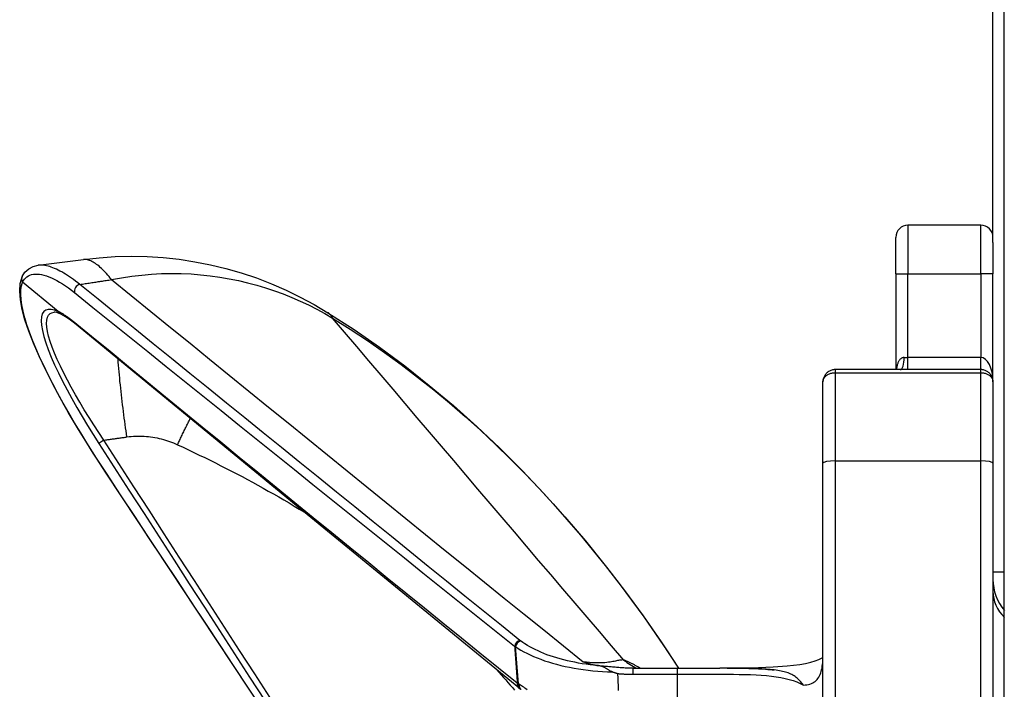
# Model space of a CAD drawing. Header units: inches. Extents: x 6 to 188, y 10 to 101.
# Tile 74 of 140: x 46.88 to 48.48, y 50.23 to 51.31. Entities that reach past the tile are written whole.
import ezdxf

# ---------------------------------------------------------------- set-up
doc = ezdxf.new("R2010")
doc.units = ezdxf.units.IN
doc.header["$MEASUREMENT"] = 0
doc.layers.add('Visible Edges(ANSI)', color=7, linetype='Continuous', lineweight=25)
doc.layers.add('Visible Tangent Edges(ANSI)', color=7, linetype='Continuous', lineweight=25)

msp = doc.modelspace()

# ---------------------------------------------------------------- linework, layer by layer
at = {"layer": 'Visible Edges(ANSI)'}
for p, q in [((48.4571, 50.952), (48.4571, 55.2332)), ((48.4756, 44.9197), (48.4756, 54.8347)), ((48.4375, 50.9801), (48.3194, 50.9801)), ((48.2997, 50.9014), (48.2997, 50.9604)), ((48.4571, 50.952), (48.4571, 50.9014)), ((46.9091, 50.9152), (46.9825, 50.9245)), ((48.2997, 50.9014), (48.2997, 50.7458)), ((48.4571, 50.7262), (48.4571, 50.9014)), ((46.9414, 50.8402), (46.884, 50.8876)), ((46.9457, 50.8358), (46.9457, 50.8359)), ((48.4375, 50.7458), (48.2012, 50.7458)), ((48.1816, 50.594), (48.1816, 50.7262)), ((48.4571, 50.7262), (48.4571, 50.594)), ((48.1816, 49.1615), (48.1816, 50.594)), ((48.4571, 50.594), (48.4571, 49.9658)), ((47.573, 49.7413), (47.0196, 50.5777)), ((48.4756, 50.4171), (48.4571, 50.4171)), ((47.8739, 50.2615), (47.9453, 50.2615)), ((48.0264, 50.2616), (48.0142, 50.2616)), ((47.6882, 50.2299), (47.6907, 50.2281))]:
    msp.add_line(p, q, dxfattribs=at)
at = {"layer": 'Visible Edges(ANSI)', "flags": 128}
for points in [[(46.9825, 50.9245), (47.0082, 50.9274), (47.034, 50.9291), (47.06, 50.9297), (47.0859, 50.9292), (47.1118, 50.9275), (47.1376, 50.9248), (47.1631, 50.9209), (47.1884, 50.9159), (47.2136, 50.9099), (47.2384, 50.9027), (47.263, 50.8945), (47.2872, 50.8852), (47.311, 50.8749), (47.3342, 50.8636), (47.3569, 50.8514), (47.379, 50.8382)], [(46.8833, 50.8969), (46.8878, 50.9039), (46.8938, 50.9095), (46.9011, 50.9133), (46.9091, 50.9152)], [(47.0196, 50.5777), (47.0035, 50.6023), (46.9879, 50.627), (46.9729, 50.6516), (46.9585, 50.6759), (46.945, 50.6999), (46.9324, 50.7233), (46.9209, 50.7459), (46.9106, 50.7678), (46.9015, 50.7886), (46.8939, 50.8083), (46.8877, 50.8267), (46.8832, 50.8436), (46.8803, 50.8591), (46.8792, 50.8731), (46.88, 50.8855), (46.8831, 50.8965)], [(46.8833, 50.8969), (46.8831, 50.8965), (46.883, 50.8961), (46.8828, 50.8958), (46.8827, 50.8954), (46.8826, 50.895), (46.8825, 50.8946), (46.8825, 50.8942), (46.8824, 50.8938), (46.8824, 50.8934), (46.8824, 50.893), (46.8824, 50.8926), (46.8824, 50.8922), (46.8824, 50.8918), (46.8825, 50.8914), (46.8826, 50.8911), (46.8826, 50.8907), (46.8827, 50.8903), (46.8829, 50.8899), (46.883, 50.8895), (46.8832, 50.8891), (46.8833, 50.8888), (46.8835, 50.8884), (46.8837, 50.8881), (46.8839, 50.8877)], [(46.884, 50.8876), (46.884, 50.8876), (46.884, 50.8876), (46.884, 50.8876), (46.884, 50.8876), (46.884, 50.8876), (46.884, 50.8876), (46.884, 50.8876), (46.884, 50.8876), (46.884, 50.8876), (46.884, 50.8876), (46.884, 50.8876), (46.884, 50.8877), (46.884, 50.8877), (46.884, 50.8877), (46.884, 50.8877), (46.884, 50.8877), (46.8839, 50.8877), (46.8839, 50.8877), (46.8839, 50.8877), (46.8839, 50.8877), (46.8839, 50.8877), (46.8839, 50.8877), (46.8839, 50.8877), (46.8839, 50.8877)], [(46.9457, 50.8359), (46.9393, 50.8383), (46.9369, 50.8388), (46.9353, 50.8389)], [(46.9414, 50.8402), (46.9414, 50.8402), (46.9414, 50.8402), (46.9414, 50.8402), (46.9414, 50.8401), (46.9414, 50.8401), (46.9415, 50.8401), (46.9415, 50.8401), (46.9415, 50.8401), (46.9415, 50.8401), (46.9415, 50.8401), (46.9415, 50.8401), (46.9415, 50.84), (46.9416, 50.84), (46.9416, 50.84), (46.9416, 50.84), (46.9416, 50.84), (46.9416, 50.84), (46.9416, 50.84), (46.9416, 50.8399), (46.9416, 50.8399), (46.9417, 50.8399), (46.9417, 50.8399), (46.9417, 50.8399), (46.9417, 50.8399)], [(46.968, 50.821), (46.9618, 50.8258), (46.956, 50.8299), (46.9506, 50.8333), (46.9457, 50.8358)], [(47.379, 50.8382), (47.4213, 50.8108), (47.4628, 50.782), (47.5035, 50.7517), (47.5433, 50.7202), (47.5823, 50.6874), (47.6204, 50.6534), (47.6576, 50.6183), (47.6938, 50.5821), (47.729, 50.545), (47.7632, 50.5069), (47.7963, 50.468), (47.8285, 50.4282), (47.8597, 50.3876), (47.89, 50.3463), (47.9192, 50.3042), (47.9475, 50.2615)], [(47.6882, 50.2299), (47.3276, 50.5253), (46.968, 50.821)], [(48.2012, 50.7458), (48.1999, 50.7458), (48.1985, 50.7456), (48.1971, 50.7454), (48.1958, 50.7451), (48.1944, 50.7446), (48.1932, 50.7441), (48.192, 50.7435), (48.1908, 50.7429), (48.1897, 50.7421), (48.1887, 50.7413), (48.1877, 50.7404), (48.1868, 50.7395), (48.186, 50.7386), (48.1852, 50.7376), (48.1845, 50.7365), (48.1839, 50.7354), (48.1833, 50.7343), (48.1829, 50.7332), (48.1825, 50.7321), (48.1821, 50.7309), (48.1819, 50.7297), (48.1817, 50.7285), (48.1816, 50.7273), (48.1816, 50.7262)], [(48.4571, 50.7262), (48.4571, 50.7273), (48.457, 50.7285), (48.4568, 50.7297), (48.4566, 50.7309), (48.4562, 50.7321), (48.4558, 50.7332), (48.4554, 50.7343), (48.4548, 50.7354), (48.4542, 50.7365), (48.4535, 50.7376), (48.4527, 50.7386), (48.4519, 50.7395), (48.451, 50.7404), (48.45, 50.7413), (48.449, 50.7421), (48.4479, 50.7429), (48.4467, 50.7435), (48.4455, 50.7441), (48.4443, 50.7446), (48.443, 50.7451), (48.4416, 50.7454), (48.4402, 50.7456), (48.4389, 50.7458), (48.4375, 50.7458)], [(47.793, 50.2719), (47.794, 50.2716), (47.795, 50.2713), (47.7959, 50.271), (47.7969, 50.2707), (47.7979, 50.2704), (47.7988, 50.2701), (47.7998, 50.2698), (47.8008, 50.2696), (47.8018, 50.2693), (47.8027, 50.269), (47.8037, 50.2687), (47.8047, 50.2685), (47.8057, 50.2682), (47.8067, 50.268), (47.8077, 50.2677), (47.8087, 50.2675), (47.8097, 50.2672), (47.8107, 50.267), (47.8118, 50.2668), (47.8128, 50.2665), (47.8138, 50.2663), (47.8148, 50.2661), (47.8159, 50.2659), (47.8169, 50.2657)], [(48.0264, 50.2616), (48.052, 50.2619), (48.077, 50.2625), (48.1008, 50.2636), (48.1233, 50.2652), (48.1339, 50.2663), (48.144, 50.2676), (48.1533, 50.2692), (48.1618, 50.2711), (48.1691, 50.2732), (48.175, 50.2754), (48.1793, 50.2775), (48.1815, 50.2788)], [(48.1814, 50.2782), (48.1815, 50.2787), (48.1816, 50.2806)], [(47.8196, 50.2652), (47.8195, 50.2652), (47.8193, 50.2652), (47.8192, 50.2652), (47.8191, 50.2653), (47.819, 50.2653), (47.8189, 50.2653), (47.8187, 50.2653), (47.8186, 50.2653), (47.8185, 50.2654), (47.8184, 50.2654), (47.8183, 50.2654), (47.8182, 50.2654), (47.8181, 50.2654), (47.818, 50.2655), (47.8178, 50.2655), (47.8177, 50.2655), (47.8176, 50.2655), (47.8175, 50.2655), (47.8174, 50.2656), (47.8173, 50.2656), (47.8172, 50.2656), (47.8171, 50.2656), (47.817, 50.2656), (47.8169, 50.2657)], [(47.8402, 50.2555), (47.8391, 50.2559), (47.8381, 50.2563), (47.8371, 50.2568), (47.8362, 50.2572), (47.8353, 50.2577), (47.8344, 50.2582), (47.8336, 50.2587), (47.8328, 50.2592), (47.832, 50.2597), (47.8313, 50.2602), (47.8306, 50.2607), (47.8299, 50.2612), (47.8291, 50.2616), (47.8284, 50.262), (47.8277, 50.2624), (47.827, 50.2628), (47.8262, 50.2632), (47.8254, 50.2635), (47.8246, 50.2639), (47.8237, 50.2642), (47.8228, 50.2645), (47.8218, 50.2647), (47.8207, 50.265), (47.8196, 50.2652)], [(47.8402, 50.2555), (47.8406, 50.2554), (47.8409, 50.2553), (47.8413, 50.2552), (47.8417, 50.2551), (47.8421, 50.255), (47.8424, 50.2548), (47.8428, 50.2547), (47.8432, 50.2546), (47.8435, 50.2545), (47.8439, 50.2544), (47.8443, 50.2543), (47.8446, 50.2541), (47.845, 50.254), (47.8454, 50.2539), (47.8458, 50.2538), (47.8461, 50.2537), (47.8465, 50.2536), (47.8469, 50.2534), (47.8472, 50.2533), (47.8476, 50.2532), (47.848, 50.2531), (47.8484, 50.253), (47.8487, 50.2529), (47.8491, 50.2528)], [(47.8739, 50.2615), (47.8737, 50.2615), (47.8735, 50.2615), (47.8732, 50.2615), (47.873, 50.2615), (47.8728, 50.2615), (47.8726, 50.2615), (47.8724, 50.2615), (47.8722, 50.2615), (47.872, 50.2615), (47.8718, 50.2615), (47.8716, 50.2615), (47.8713, 50.2615), (47.8711, 50.2615), (47.8709, 50.2615), (47.8707, 50.2615), (47.8705, 50.2615), (47.8703, 50.2615), (47.8701, 50.2615), (47.8699, 50.2615), (47.8697, 50.2615), (47.8694, 50.2615), (47.8692, 50.2615), (47.869, 50.2615), (47.8688, 50.2615)], [(47.9453, 50.2615), (47.9628, 50.2615), (47.9801, 50.2615), (47.9973, 50.2616), (48.0142, 50.2616)], [(48.0275, 50.2616), (48.0267, 50.2616), (48.0267, 50.2616), (48.0279, 50.2616), (48.0295, 50.2616), (48.0316, 50.2616), (48.0342, 50.2616), (48.0373, 50.2616), (48.0407, 50.2615), (48.0445, 50.2615), (48.0485, 50.2614), (48.0528, 50.2614), (48.057, 50.2613), (48.0611, 50.2612), (48.0652, 50.2611), (48.0692, 50.261), (48.0732, 50.2608), (48.0771, 50.2606), (48.081, 50.2604), (48.0848, 50.2602), (48.0885, 50.2599), (48.0921, 50.2596), (48.0956, 50.2593), (48.0991, 50.259), (48.1025, 50.2586)], [(48.15, 50.2341), (48.1485, 50.236), (48.1469, 50.2378), (48.1455, 50.2395), (48.144, 50.241), (48.1425, 50.2426), (48.141, 50.244), (48.1395, 50.2453), (48.1379, 50.2466), (48.1363, 50.2478), (48.1347, 50.249), (48.1329, 50.25), (48.1311, 50.2511), (48.1292, 50.252), (48.1272, 50.2529), (48.1251, 50.2537), (48.123, 50.2544), (48.1208, 50.2551), (48.1185, 50.2557), (48.1161, 50.2563), (48.1136, 50.2568), (48.111, 50.2573), (48.1083, 50.2578), (48.1055, 50.2582), (48.1025, 50.2586)]]:
    msp.add_lwpolyline(points, dxfattribs=at)
at = {"layer": 'Visible Edges(ANSI)'}
for centre, radius, start, end in [((48.3194, 50.9604), 0.0197, 90, 180), ((48.4375, 50.9604), 0.0197, 0, 90), ((48.5359, 50.4056), 0.0787, 180, 220.004)]:
    msp.add_arc(centre, radius, start, end, dxfattribs=at)
msp.add_ellipse((47.879, 50.297), major_axis=(0.2281, 0.0114), ratio=0.477413, start_param=3.718181, end_param=3.728106, dxfattribs=at)
at = {"layer": 'Visible Tangent Edges(ANSI)'}
for p, q in [((48.3194, 50.9801), (48.3194, 50.9014)), ((48.4375, 50.9014), (48.4375, 50.9801)), ((48.2997, 50.9014), (48.3194, 50.9014)), ((48.3194, 50.7655), (48.3194, 50.9014)), ((48.3194, 50.9014), (48.4375, 50.9014)), ((48.4571, 50.9014), (48.4375, 50.9014)), ((48.4375, 50.9014), (48.4375, 50.7655)), ((48.3131, 50.7655), (48.3194, 50.7655)), ((48.3194, 50.7458), (48.3194, 50.7655)), ((48.4375, 50.7655), (48.3194, 50.7655)), ((48.4375, 50.7458), (48.4375, 50.7655)), ((48.2012, 50.7458), (48.2012, 50.7408)), ((48.2012, 50.7408), (48.2012, 50.5976)), ((48.2012, 50.7408), (48.4375, 50.7408)), ((48.4375, 50.7408), (48.4375, 50.7458)), ((48.4375, 50.5976), (48.4375, 50.7408)), ((47.0156, 50.6314), (47.0075, 50.6262)), ((48.2012, 50.5976), (48.2012, 49.1579)), ((48.2012, 50.5976), (48.4375, 50.5976)), ((48.4375, 49.9624), (48.4375, 50.5976)), ((47.0196, 50.5777), (47.0197, 50.5778)), ((47.688, 50.2359), (47.6829, 50.2965)), ((47.8739, 50.2516), (47.8739, 50.2615)), ((47.9453, 50.2615), (47.9453, 50.2516)), ((47.8739, 50.2516), (47.9453, 50.2516)), ((47.9453, 50.2516), (47.9453, 50.1925))]:
    msp.add_line(p, q, dxfattribs=at)
at = {"layer": 'Visible Tangent Edges(ANSI)', "flags": 128}
for points in [[(47.0282, 50.8919), (47.0261, 50.8944), (47.024, 50.8968), (47.022, 50.8992), (47.0199, 50.9015), (47.0179, 50.9037), (47.0159, 50.9058), (47.0138, 50.9078), (47.0118, 50.9098), (47.0098, 50.9116), (47.0078, 50.9134), (47.0058, 50.915), (47.0039, 50.9165), (47.0019, 50.9179), (47, 50.9192), (46.9981, 50.9203), (46.9962, 50.9213), (46.9944, 50.9222), (46.9926, 50.923), (46.9908, 50.9236), (46.9891, 50.9241), (46.9874, 50.9244), (46.9857, 50.9246), (46.9841, 50.9246), (46.9825, 50.9245)], [(46.9765, 50.884), (46.9732, 50.8867), (46.9698, 50.8893), (46.9665, 50.8918), (46.9632, 50.8942), (46.96, 50.8964), (46.9568, 50.8985), (46.9537, 50.9005), (46.9506, 50.9024), (46.9475, 50.9042), (46.9445, 50.9058), (46.9416, 50.9073), (46.9387, 50.9087), (46.9359, 50.9099), (46.9331, 50.9111), (46.9304, 50.9121), (46.9278, 50.9129), (46.9252, 50.9137), (46.9227, 50.9143), (46.9202, 50.9148), (46.9179, 50.9151), (46.9156, 50.9153), (46.9134, 50.9154), (46.9112, 50.9154), (46.9092, 50.9152)], [(46.8839, 50.8877), (46.8854, 50.8903), (46.887, 50.8927), (46.8889, 50.8947), (46.891, 50.8965), (46.8933, 50.898), (46.8958, 50.8992), (46.8985, 50.9), (46.9014, 50.9006), (46.9045, 50.9009), (46.9077, 50.9009), (46.9111, 50.9007), (46.9147, 50.9001), (46.9185, 50.8992), (46.9224, 50.898), (46.9264, 50.8966), (46.9306, 50.8948), (46.9349, 50.8928), (46.9394, 50.8905), (46.9439, 50.8879), (46.9486, 50.885), (46.9534, 50.8819), (46.9582, 50.8784), (46.9632, 50.8748), (46.9682, 50.8708)], [(47.0282, 50.8919), (47.0445, 50.8949), (47.0608, 50.8974), (47.077, 50.8993), (47.0931, 50.9007), (47.1092, 50.9015), (47.1252, 50.9018), (47.1412, 50.9017), (47.157, 50.901), (47.1726, 50.8998), (47.1882, 50.8981), (47.2036, 50.8959), (47.2188, 50.8933), (47.2339, 50.8903), (47.2488, 50.8867), (47.2635, 50.8828), (47.278, 50.8785), (47.2923, 50.8737), (47.3064, 50.8685), (47.3203, 50.8629), (47.334, 50.857), (47.3474, 50.8507), (47.3607, 50.844), (47.3737, 50.8369), (47.3864, 50.8295)], [(47.0197, 50.5778), (47.009, 50.5941), (46.9985, 50.6105), (46.9881, 50.6268), (46.9781, 50.6432), (46.9683, 50.6594), (46.9589, 50.6755), (46.9499, 50.6914), (46.9412, 50.7071), (46.933, 50.7225), (46.9253, 50.7376), (46.9181, 50.7523), (46.9114, 50.7666), (46.9053, 50.7804), (46.8998, 50.7937), (46.895, 50.8065), (46.8909, 50.8186), (46.8874, 50.83), (46.8847, 50.8407), (46.8827, 50.8507), (46.8814, 50.8598), (46.8809, 50.8681), (46.8812, 50.8755), (46.8822, 50.882), (46.884, 50.8876)], [(46.9765, 50.884), (46.9787, 50.8843), (46.9809, 50.8846), (46.983, 50.8849), (46.9852, 50.8853), (46.9873, 50.8856), (46.9895, 50.8859), (46.9917, 50.8862), (46.9938, 50.8866), (46.996, 50.8869), (46.9981, 50.8872), (47.0003, 50.8875), (47.0024, 50.8879), (47.0046, 50.8882), (47.0067, 50.8885), (47.0089, 50.8889), (47.011, 50.8892), (47.0132, 50.8895), (47.0153, 50.8899), (47.0174, 50.8902), (47.0196, 50.8905), (47.0217, 50.8909), (47.0239, 50.8912), (47.026, 50.8916), (47.0282, 50.8919)], [(47.6902, 50.3064), (47.6605, 50.3305), (47.6307, 50.3545), (47.601, 50.3786), (47.5713, 50.4027), (47.5415, 50.4267), (47.5118, 50.4508), (47.4821, 50.4749), (47.4524, 50.4989), (47.4226, 50.523), (47.3929, 50.5471), (47.3632, 50.5711), (47.3334, 50.5952), (47.3037, 50.6193), (47.274, 50.6433), (47.2442, 50.6674), (47.2145, 50.6915), (47.1847, 50.7155), (47.155, 50.7396), (47.1253, 50.7637), (47.0955, 50.7877), (47.0658, 50.8118), (47.036, 50.8358), (47.0063, 50.8599), (46.9765, 50.884)], [(47.0282, 50.8919), (47.06, 50.866), (47.0918, 50.8402), (47.1236, 50.8144), (47.1554, 50.7885), (47.1872, 50.7627), (47.219, 50.7368), (47.2508, 50.711), (47.2826, 50.6851), (47.3144, 50.6593), (47.3463, 50.6334), (47.3781, 50.6076), (47.4099, 50.5818), (47.4418, 50.5559), (47.4736, 50.5301), (47.5055, 50.5042), (47.5373, 50.4784), (47.5692, 50.4526), (47.6011, 50.4268), (47.633, 50.4009), (47.6649, 50.3751), (47.6969, 50.3493), (47.7289, 50.3235), (47.7609, 50.2977), (47.793, 50.2719)], [(46.9682, 50.8708), (46.9979, 50.8468), (47.0276, 50.8229), (47.0574, 50.799), (47.0871, 50.775), (47.1168, 50.7511), (47.1465, 50.7271), (47.1762, 50.7032), (47.2059, 50.6793), (47.2357, 50.6554), (47.2654, 50.6315), (47.2951, 50.6075), (47.3248, 50.5836), (47.3545, 50.5597), (47.3843, 50.5358), (47.414, 50.512), (47.4437, 50.4881), (47.4735, 50.4642), (47.5032, 50.4403), (47.5329, 50.4164), (47.5627, 50.3926), (47.5924, 50.3687), (47.6222, 50.3449), (47.6519, 50.321), (47.6817, 50.2972)], [(46.9417, 50.8399), (46.9356, 50.8423), (46.9301, 50.8436), (46.9254, 50.8436), (46.9214, 50.8425), (46.9182, 50.84), (46.9159, 50.8363), (46.9146, 50.8313), (46.9141, 50.825), (46.9146, 50.8177), (46.916, 50.8093), (46.9183, 50.7998), (46.9214, 50.7894), (46.9255, 50.7782), (46.9303, 50.7662), (46.9358, 50.7537), (46.9419, 50.7405), (46.9487, 50.727), (46.956, 50.713), (46.9637, 50.6988), (46.9718, 50.6844), (46.9803, 50.6699), (46.9892, 50.6553), (46.9982, 50.6407), (47.0075, 50.6262)], [(47.0156, 50.6314), (47.0075, 50.6437), (46.9995, 50.6561), (46.9916, 50.6684), (46.984, 50.6807), (46.9767, 50.693), (46.9696, 50.7051), (46.9629, 50.7171), (46.9565, 50.7288), (46.9506, 50.7403), (46.9451, 50.7514), (46.9401, 50.7622), (46.9357, 50.7725), (46.9318, 50.7822), (46.9286, 50.7914), (46.9261, 50.7999), (46.9243, 50.8077), (46.9232, 50.8147), (46.9228, 50.8209), (46.9231, 50.8263), (46.9241, 50.8307), (46.9259, 50.8342), (46.9284, 50.8367), (46.9315, 50.8382), (46.9353, 50.8388)], [(46.9659, 50.824), (46.9648, 50.825), (46.9637, 50.8258), (46.9626, 50.8267), (46.9615, 50.8276), (46.9604, 50.8284), (46.9594, 50.8292), (46.9583, 50.83), (46.9572, 50.8308), (46.9562, 50.8315), (46.9551, 50.8322), (46.9541, 50.8329), (46.953, 50.8336), (46.952, 50.8343), (46.951, 50.8349), (46.95, 50.8356), (46.949, 50.8362), (46.948, 50.8367), (46.947, 50.8373), (46.9461, 50.8378), (46.9451, 50.8383), (46.9442, 50.8388), (46.9432, 50.8393), (46.9423, 50.8398), (46.9414, 50.8402)], [(46.9457, 50.8359), (46.9454, 50.836), (46.9452, 50.8361), (46.945, 50.8362), (46.9448, 50.8363), (46.9446, 50.8364), (46.9444, 50.8366), (46.9442, 50.8367), (46.9441, 50.8369), (46.9439, 50.837), (46.9437, 50.8372), (46.9435, 50.8373), (46.9433, 50.8375), (46.9432, 50.8377), (46.943, 50.8379), (46.9429, 50.838), (46.9427, 50.8382), (46.9426, 50.8384), (46.9424, 50.8386), (46.9423, 50.8388), (46.9422, 50.839), (46.942, 50.8392), (46.9419, 50.8394), (46.9418, 50.8397), (46.9417, 50.8399)], [(47.3864, 50.8295), (47.3862, 50.83), (47.3859, 50.8305), (47.3856, 50.8309), (47.3854, 50.8314), (47.3851, 50.8318), (47.3848, 50.8323), (47.3846, 50.8327), (47.3843, 50.8331), (47.384, 50.8335), (47.3837, 50.8339), (47.3834, 50.8343), (47.3831, 50.8346), (47.3828, 50.835), (47.3825, 50.8353), (47.3821, 50.8357), (47.3818, 50.836), (47.3815, 50.8363), (47.3812, 50.8366), (47.3808, 50.8369), (47.3805, 50.8372), (47.3801, 50.8375), (47.3798, 50.8377), (47.3794, 50.838), (47.379, 50.8382)], [(47.3864, 50.8295), (47.4151, 50.8115), (47.4431, 50.7929), (47.4706, 50.7738), (47.4977, 50.7541), (47.5242, 50.7338), (47.5504, 50.713), (47.5761, 50.6917), (47.6013, 50.6698), (47.6261, 50.6474), (47.6506, 50.6245), (47.6746, 50.6011), (47.6981, 50.5772), (47.7213, 50.5529), (47.7441, 50.5281), (47.7664, 50.5029), (47.7882, 50.4774), (47.8096, 50.4515), (47.8306, 50.4253), (47.8511, 50.3988), (47.8713, 50.372), (47.8909, 50.3448), (47.9102, 50.3173), (47.929, 50.2895), (47.9474, 50.2615)], [(47.8587, 50.2747), (47.8389, 50.2978), (47.8192, 50.3209), (47.7994, 50.344), (47.7797, 50.3671), (47.76, 50.3902), (47.7403, 50.4133), (47.7206, 50.4364), (47.7009, 50.4595), (47.6812, 50.4827), (47.6615, 50.5058), (47.6419, 50.5289), (47.6222, 50.552), (47.6025, 50.5752), (47.5829, 50.5983), (47.5632, 50.6214), (47.5436, 50.6445), (47.5239, 50.6677), (47.5043, 50.6908), (47.4846, 50.7139), (47.465, 50.737), (47.4453, 50.7602), (47.4257, 50.7833), (47.406, 50.8064), (47.3864, 50.8295)], [(47.6858, 50.2371), (47.6557, 50.2615), (47.6255, 50.2858), (47.5954, 50.3102), (47.5653, 50.3346), (47.5353, 50.359), (47.5052, 50.3834), (47.4751, 50.4078), (47.4451, 50.4323), (47.4151, 50.4567), (47.3851, 50.4811), (47.3551, 50.5056), (47.3251, 50.53), (47.2951, 50.5545), (47.2652, 50.579), (47.2352, 50.6035), (47.2053, 50.6279), (47.1753, 50.6524), (47.1454, 50.6769), (47.1155, 50.7014), (47.0856, 50.7259), (47.0556, 50.7505), (47.0257, 50.775), (46.9958, 50.7995), (46.9659, 50.824)], [(48.3131, 50.7655), (48.3122, 50.7655), (48.3114, 50.7654), (48.3106, 50.7651), (48.3098, 50.7648), (48.309, 50.7645), (48.3083, 50.764), (48.3076, 50.7635), (48.3069, 50.7629), (48.3062, 50.7622), (48.3056, 50.7614), (48.3051, 50.7606), (48.3045, 50.7597), (48.304, 50.7588), (48.3036, 50.7578), (48.3031, 50.7568), (48.3027, 50.7557), (48.3023, 50.7545), (48.302, 50.7534), (48.3017, 50.7522), (48.3014, 50.751), (48.3011, 50.7497), (48.3009, 50.7484), (48.3007, 50.7472), (48.3005, 50.7458)], [(47.0531, 50.6366), (47.0524, 50.6416), (47.0517, 50.6466), (47.0509, 50.6516), (47.0502, 50.6568), (47.0495, 50.662), (47.0488, 50.6672), (47.0481, 50.6725), (47.0474, 50.6778), (47.0468, 50.6832), (47.0461, 50.6885), (47.0454, 50.6939), (47.0448, 50.6994), (47.0442, 50.7048), (47.0436, 50.7102), (47.043, 50.7156), (47.0424, 50.7211), (47.0418, 50.7264), (47.0413, 50.7318), (47.0408, 50.7371), (47.0403, 50.7424), (47.0398, 50.7476), (47.0394, 50.7528), (47.039, 50.7579), (47.0386, 50.7629)], [(48.1816, 50.7262), (48.1816, 50.727), (48.1817, 50.7279), (48.1819, 50.7288), (48.1821, 50.7297), (48.1825, 50.7305), (48.1829, 50.7314), (48.1833, 50.7322), (48.1839, 50.733), (48.1845, 50.7338), (48.1852, 50.7346), (48.186, 50.7354), (48.1868, 50.7361), (48.1877, 50.7368), (48.1887, 50.7374), (48.1897, 50.738), (48.1908, 50.7385), (48.192, 50.739), (48.1932, 50.7395), (48.1944, 50.7399), (48.1958, 50.7402), (48.1971, 50.7404), (48.1985, 50.7406), (48.1999, 50.7407), (48.2012, 50.7408)], [(48.4375, 50.7408), (48.4389, 50.7407), (48.4402, 50.7406), (48.4416, 50.7404), (48.443, 50.7402), (48.4443, 50.7399), (48.4455, 50.7395), (48.4467, 50.739), (48.4479, 50.7385), (48.449, 50.738), (48.45, 50.7374), (48.451, 50.7368), (48.4519, 50.7361), (48.4527, 50.7354), (48.4535, 50.7346), (48.4542, 50.7338), (48.4548, 50.733), (48.4554, 50.7322), (48.4558, 50.7314), (48.4562, 50.7305), (48.4566, 50.7297), (48.4568, 50.7288), (48.457, 50.7279), (48.4571, 50.727), (48.4571, 50.7262)], [(47.1352, 50.624), (47.136, 50.6258), (47.1368, 50.6275), (47.1376, 50.6292), (47.1384, 50.6309), (47.1392, 50.6327), (47.1401, 50.6344), (47.1409, 50.6362), (47.1417, 50.6379), (47.1426, 50.6397), (47.1434, 50.6415), (47.1443, 50.6432), (47.1451, 50.645), (47.146, 50.6468), (47.1468, 50.6486), (47.1477, 50.6504), (47.1486, 50.6522), (47.1495, 50.654), (47.1503, 50.6557), (47.1512, 50.6575), (47.1521, 50.6593), (47.153, 50.6611), (47.1539, 50.663), (47.1548, 50.6648), (47.1557, 50.6666)], [(47.0531, 50.6366), (47.0566, 50.6371), (47.0601, 50.6374), (47.0636, 50.6377), (47.0671, 50.6379), (47.0706, 50.638), (47.0741, 50.638), (47.0776, 50.638), (47.0811, 50.6378), (47.0846, 50.6376), (47.088, 50.6372), (47.0915, 50.6368), (47.095, 50.6363), (47.0985, 50.6357), (47.1019, 50.6351), (47.1053, 50.6343), (47.1088, 50.6335), (47.1121, 50.6326), (47.1155, 50.6316), (47.1189, 50.6305), (47.1222, 50.6294), (47.1255, 50.6281), (47.1288, 50.6268), (47.132, 50.6255), (47.1352, 50.624)], [(47.0075, 50.6262), (47.0319, 50.5882), (47.0564, 50.5503), (47.0808, 50.5124), (47.1053, 50.4745), (47.1297, 50.4365), (47.1542, 50.3986), (47.1786, 50.3607), (47.2031, 50.3228), (47.2275, 50.2849), (47.252, 50.2469), (47.2765, 50.209)], [(47.0156, 50.6314), (47.0172, 50.6316), (47.0188, 50.6318), (47.0203, 50.632), (47.0219, 50.6322), (47.0234, 50.6324), (47.025, 50.6327), (47.0266, 50.6329), (47.0281, 50.6331), (47.0297, 50.6333), (47.0313, 50.6335), (47.0328, 50.6337), (47.0344, 50.6339), (47.0359, 50.6341), (47.0375, 50.6344), (47.0391, 50.6346), (47.0406, 50.6348), (47.0422, 50.635), (47.0437, 50.6352), (47.0453, 50.6355), (47.0469, 50.6357), (47.0484, 50.6359), (47.05, 50.6361), (47.0515, 50.6364), (47.0531, 50.6366)], [(47.2847, 50.2143), (47.2602, 50.2522), (47.2358, 50.2902), (47.2113, 50.3281), (47.1868, 50.366), (47.1624, 50.4039), (47.1379, 50.4418), (47.1135, 50.4797), (47.089, 50.5177), (47.0645, 50.5556), (47.0401, 50.5935), (47.0156, 50.6314)], [(47.1352, 50.624), (47.144, 50.6199), (47.1529, 50.6157), (47.1617, 50.6115), (47.1704, 50.6073), (47.1792, 50.603), (47.1879, 50.5987), (47.1966, 50.5944), (47.2053, 50.59), (47.2139, 50.5856), (47.2225, 50.5812), (47.2311, 50.5767), (47.2397, 50.5722), (47.2483, 50.5676), (47.2568, 50.563), (47.2653, 50.5583), (47.2738, 50.5536), (47.2823, 50.5489), (47.2907, 50.5441), (47.2991, 50.5393), (47.3075, 50.5344), (47.3159, 50.5295), (47.3242, 50.5245), (47.3325, 50.5195), (47.3408, 50.5145)], [(47.2733, 50.1944), (47.2502, 50.2292), (47.2272, 50.2641), (47.2041, 50.2989), (47.181, 50.3338), (47.158, 50.3686), (47.1349, 50.4035), (47.1119, 50.4383), (47.0888, 50.4732), (47.0658, 50.5081), (47.0427, 50.5429), (47.0197, 50.5778)], [(47.6911, 50.3057), (47.6911, 50.3057), (47.691, 50.3058), (47.691, 50.3058), (47.6909, 50.3058), (47.6909, 50.3058), (47.6909, 50.3059), (47.6908, 50.3059), (47.6908, 50.3059), (47.6907, 50.306), (47.6907, 50.306), (47.6907, 50.306), (47.6906, 50.306), (47.6906, 50.3061), (47.6906, 50.3061), (47.6905, 50.3061), (47.6905, 50.3062), (47.6904, 50.3062), (47.6904, 50.3062), (47.6904, 50.3063), (47.6903, 50.3063), (47.6903, 50.3063), (47.6903, 50.3063), (47.6902, 50.3064), (47.6902, 50.3064)], [(47.8169, 50.2657), (47.8105, 50.2663), (47.804, 50.267), (47.7977, 50.2678), (47.7914, 50.2688), (47.7852, 50.2698), (47.7791, 50.271), (47.773, 50.2722), (47.7671, 50.2735), (47.7613, 50.275), (47.7556, 50.2765), (47.75, 50.2781), (47.7446, 50.2798), (47.7393, 50.2816), (47.7341, 50.2834), (47.7291, 50.2854), (47.7243, 50.2874), (47.7196, 50.2895), (47.715, 50.2916), (47.7106, 50.2938), (47.7064, 50.2961), (47.7023, 50.2984), (47.6984, 50.3008), (47.6947, 50.3032), (47.6911, 50.3057)], [(47.6817, 50.2972), (47.6817, 50.2971), (47.6818, 50.2971), (47.6818, 50.2971), (47.6819, 50.2971), (47.6819, 50.297), (47.682, 50.297), (47.682, 50.297), (47.6821, 50.2969), (47.6821, 50.2969), (47.6822, 50.2969), (47.6822, 50.2969), (47.6823, 50.2968), (47.6823, 50.2968), (47.6824, 50.2968), (47.6824, 50.2967), (47.6825, 50.2967), (47.6825, 50.2967), (47.6826, 50.2967), (47.6826, 50.2966), (47.6827, 50.2966), (47.6828, 50.2966), (47.6828, 50.2966), (47.6829, 50.2965), (47.6829, 50.2965)], [(47.6817, 50.2972), (47.6819, 50.2947), (47.682, 50.2922), (47.6822, 50.2897), (47.6824, 50.2872), (47.6826, 50.2846), (47.6827, 50.2821), (47.6829, 50.2796), (47.6831, 50.2771), (47.6833, 50.2746), (47.6834, 50.2721), (47.6836, 50.2696), (47.6838, 50.2671), (47.6839, 50.2646), (47.6841, 50.2621), (47.6843, 50.2596), (47.6845, 50.2571), (47.6846, 50.2546), (47.6848, 50.2521), (47.685, 50.2496), (47.6851, 50.2471), (47.6853, 50.2446), (47.6855, 50.2421), (47.6857, 50.2396), (47.6858, 50.2371)], [(47.6829, 50.2965), (47.6872, 50.2937), (47.6918, 50.2909), (47.6966, 50.2882), (47.7016, 50.2856), (47.7069, 50.283), (47.7123, 50.2805), (47.718, 50.2782), (47.7239, 50.2759), (47.73, 50.2737), (47.7363, 50.2716), (47.7428, 50.2696), (47.7495, 50.2678), (47.7564, 50.266), (47.7634, 50.2644), (47.7706, 50.2629), (47.778, 50.2615), (47.7854, 50.2603), (47.793, 50.2592), (47.8007, 50.2582), (47.8084, 50.2574), (47.8163, 50.2567), (47.8242, 50.2562), (47.8322, 50.2558), (47.8402, 50.2555)], [(47.8587, 50.2747), (47.8574, 50.2748), (47.8561, 50.2748), (47.8548, 50.2747), (47.8533, 50.2745), (47.8519, 50.2743), (47.8503, 50.2741), (47.8487, 50.2738), (47.8469, 50.2734), (47.8451, 50.273), (47.8432, 50.2726), (47.8411, 50.2722), (47.8389, 50.2718), (47.8364, 50.2713), (47.8338, 50.271), (47.8309, 50.2706), (47.8278, 50.2703), (47.8244, 50.2701), (47.8207, 50.27), (47.8167, 50.27), (47.8124, 50.2701), (47.8079, 50.2704), (47.8031, 50.2708), (47.7981, 50.2713), (47.793, 50.2719)], [(47.885, 50.2615), (47.8839, 50.2622), (47.8827, 50.2629), (47.8815, 50.2635), (47.8804, 50.2642), (47.8792, 50.2649), (47.8781, 50.2655), (47.877, 50.2661), (47.8758, 50.2667), (47.8747, 50.2673), (47.8736, 50.2679), (47.8725, 50.2685), (47.8714, 50.2691), (47.8703, 50.2696), (47.8692, 50.2702), (47.8681, 50.2707), (47.867, 50.2712), (47.8659, 50.2717), (47.8649, 50.2722), (47.8638, 50.2726), (47.8628, 50.2731), (47.8617, 50.2735), (47.8607, 50.2739), (47.8597, 50.2743), (47.8587, 50.2747)], [(48.15, 50.2341), (48.1529, 50.2344), (48.1556, 50.2347), (48.1581, 50.2352), (48.1605, 50.2358), (48.1628, 50.2366), (48.1649, 50.2375), (48.1669, 50.2386), (48.1688, 50.2399), (48.1704, 50.2414), (48.172, 50.2431), (48.1734, 50.2449), (48.1747, 50.2469), (48.1759, 50.2491), (48.177, 50.2514), (48.1779, 50.2538), (48.1787, 50.2563), (48.1794, 50.259), (48.18, 50.2618), (48.1805, 50.2647), (48.1809, 50.2677), (48.1812, 50.2708), (48.1814, 50.274), (48.1815, 50.2773), (48.1816, 50.2806)], [(47.6526, 50.259), (47.6563, 50.2549), (47.66, 50.2507), (47.6636, 50.2466), (47.6673, 50.2425), (47.6709, 50.2383), (47.6745, 50.2342), (47.6781, 50.23), (47.6817, 50.2258)], [(47.8688, 50.2615), (47.8668, 50.2616), (47.8648, 50.2616), (47.8628, 50.2617), (47.8608, 50.2618), (47.8588, 50.2619), (47.8568, 50.2621), (47.8547, 50.2622), (47.8527, 50.2623), (47.8507, 50.2625), (47.8487, 50.2626), (47.8466, 50.2628), (47.8446, 50.263), (47.8425, 50.2632), (47.8405, 50.2633), (47.8384, 50.2635), (47.8364, 50.2637), (47.8343, 50.2639), (47.8322, 50.2641), (47.8301, 50.2643), (47.828, 50.2645), (47.8259, 50.2647), (47.8238, 50.2648), (47.8217, 50.265), (47.8196, 50.2652)], [(48.1025, 50.2586), (48.0993, 50.2589), (48.096, 50.2592), (48.0927, 50.2595), (48.0893, 50.2597), (48.0859, 50.26), (48.0824, 50.2602), (48.0789, 50.2604), (48.0754, 50.2606), (48.0718, 50.2607), (48.0682, 50.2609), (48.0645, 50.261), (48.0608, 50.2611), (48.0571, 50.2612), (48.0533, 50.2613), (48.0496, 50.2614), (48.0457, 50.2614), (48.0419, 50.2615), (48.038, 50.2615), (48.0341, 50.2615), (48.0302, 50.2616), (48.0262, 50.2616), (48.0223, 50.2616), (48.0183, 50.2616), (48.0142, 50.2616)], [(47.8502, 50.2252), (47.8501, 50.2277), (47.85, 50.2302), (47.8499, 50.2327), (47.8498, 50.2352), (47.8497, 50.2377), (47.8496, 50.2402), (47.8495, 50.2427), (47.8494, 50.2452), (47.8493, 50.2477), (47.8492, 50.2503), (47.8491, 50.2528)], [(47.8491, 50.2528), (47.8501, 50.2527), (47.8512, 50.2526), (47.8522, 50.2525), (47.8532, 50.2524), (47.8543, 50.2524), (47.8553, 50.2523), (47.8563, 50.2522), (47.8573, 50.2522), (47.8584, 50.2521), (47.8594, 50.252), (47.8604, 50.252), (47.8615, 50.2519), (47.8625, 50.2519), (47.8635, 50.2518), (47.8646, 50.2518), (47.8656, 50.2518), (47.8666, 50.2517), (47.8677, 50.2517), (47.8687, 50.2517), (47.8697, 50.2517), (47.8708, 50.2516), (47.8718, 50.2516), (47.8728, 50.2516), (47.8739, 50.2516)], [(47.9453, 50.2516), (47.9557, 50.2516), (47.9661, 50.2516), (47.9764, 50.2517), (47.9866, 50.2517), (47.9968, 50.2517), (48.0069, 50.2517), (48.0168, 50.2517), (48.0266, 50.2517), (48.0363, 50.2516), (48.0458, 50.2515), (48.0551, 50.2513), (48.0641, 50.251), (48.073, 50.2506), (48.0816, 50.2501), (48.0899, 50.2494), (48.0979, 50.2486), (48.1057, 50.2476), (48.1131, 50.2464), (48.1202, 50.245), (48.1269, 50.2433), (48.1333, 50.2415), (48.1392, 50.2393), (48.1448, 50.2369), (48.15, 50.2341)], [(47.688, 50.2359), (47.6879, 50.236), (47.6878, 50.236), (47.6877, 50.2361), (47.6876, 50.2361), (47.6875, 50.2362), (47.6874, 50.2362), (47.6873, 50.2363), (47.6873, 50.2363), (47.6872, 50.2364), (47.6871, 50.2364), (47.687, 50.2365), (47.6869, 50.2365), (47.6868, 50.2366), (47.6867, 50.2366), (47.6866, 50.2367), (47.6865, 50.2367), (47.6864, 50.2368), (47.6863, 50.2368), (47.6863, 50.2369), (47.6862, 50.2369), (47.6861, 50.2369), (47.686, 50.237), (47.6859, 50.237), (47.6858, 50.2371)], [(47.6893, 50.2352), (47.6892, 50.2352), (47.6892, 50.2352), (47.6891, 50.2353), (47.6891, 50.2353), (47.689, 50.2353), (47.689, 50.2354), (47.6889, 50.2354), (47.6889, 50.2354), (47.6888, 50.2355), (47.6888, 50.2355), (47.6887, 50.2355), (47.6887, 50.2356), (47.6886, 50.2356), (47.6886, 50.2356), (47.6885, 50.2357), (47.6884, 50.2357), (47.6884, 50.2357), (47.6883, 50.2358), (47.6883, 50.2358), (47.6882, 50.2358), (47.6882, 50.2358), (47.6881, 50.2359), (47.6881, 50.2359), (47.688, 50.2359)], [(47.7019, 50.2266), (47.7, 50.228), (47.6982, 50.2293), (47.6964, 50.2306), (47.6946, 50.2318), (47.6928, 50.233), (47.691, 50.2341), (47.6893, 50.2352)]]:
    msp.add_lwpolyline(points, dxfattribs=at)
at = {"layer": 'Visible Tangent Edges(ANSI)'}
for centre, major_axis, ratio, start_param, end_param in [((46.9765, 50.8751), (-0.00619, -0.00765), 0.786116, 3.941226, 5.778748), ((46.9743, 50.8286), (-0.00626, -0.0076), 0.80271, 5.819525, 6.283185), ((48.3069, 50.7655), (0, -0.0197), 0.317518, 0, 1.570796), ((48.4375, 50.7262), (0, 0.0394), 0.5, 4.712389, 6.283185), ((48.2012, 50.594), (-0.0197, 0), 0.182848, 4.712389, 6.283185), ((48.4375, 50.594), (0.0197, 0), 0.182848, 0, 1.570796), ((48.5359, 50.3859), (-0.0787, 0), 0.832727, 0, 0.698201), ((47.6902, 50.2976), (-0.00619, -0.00765), 0.786274, 3.941562, 5.325374), ((47.6911, 50.2969), (-0.00576, -0.00798), 0.763683, 3.898313, 5.256871), ((47.9228, 50.3587), (-0.0428, -0.0973), 0.898421, 6.01974, 6.280649), ((47.6944, 50.2375), (-0.00623, -0.00762), 0.801353, 5.337455, 6.283185), ((47.6961, 50.2363), (-0.00542, -0.00821), 0.759281, 5.213237, 6.283185), ((47.6973, 50.2355), (-0.00534, -0.00827), 0.754189, 5.201276, 6.283185)]:
    msp.add_ellipse(centre, major_axis=major_axis, ratio=ratio, start_param=start_param, end_param=end_param, dxfattribs=at)

doc.saveas('drawing.dxf')
